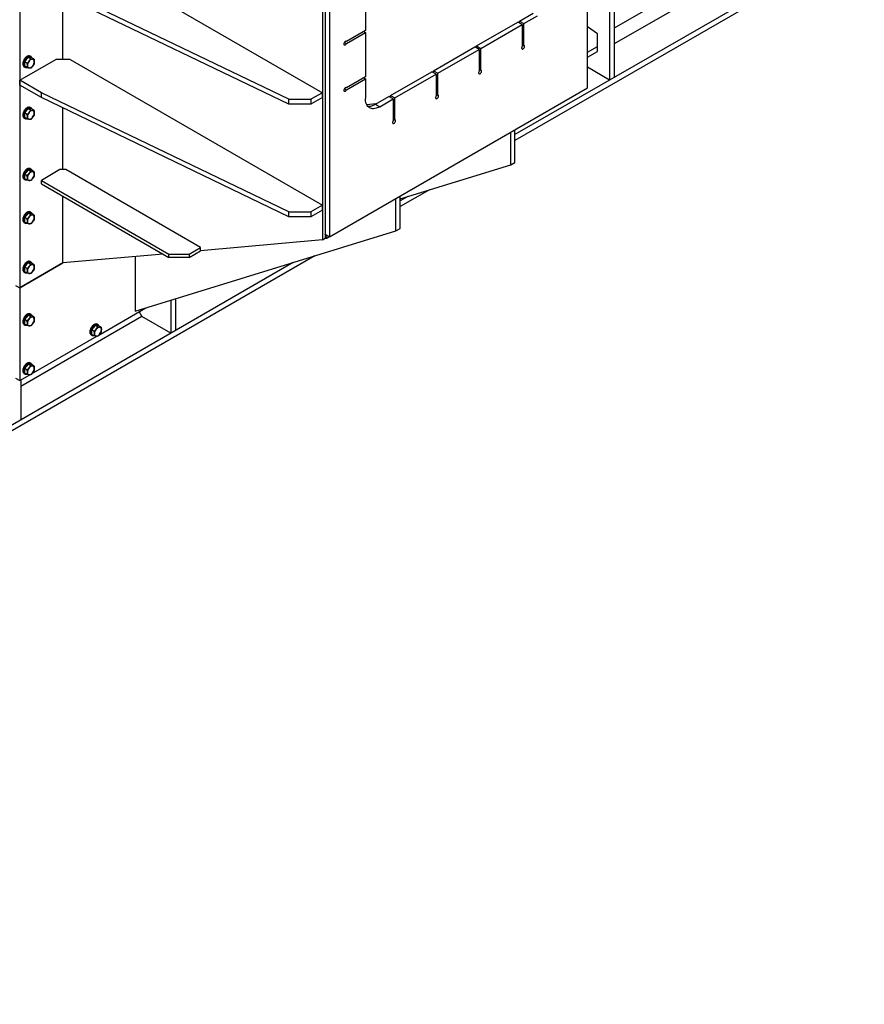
# Model space of a CAD drawing. Header units: millimetres. Extents: x 0 to 25230, y 0 to 17820.
# Tile 75 of 244: x 9446 to 11529, y 7048 to 9478. Entities that reach past the tile are written whole.
import ezdxf

# ---------------------------------------------------------------- set-up
doc = ezdxf.new("R2010")
doc.units = ezdxf.units.MM
doc.linetypes.add('SLD-Sólida', pattern=[0])
doc.layers.add('REFERÊNCIAS', color=9, linetype='SLD-Sólida')

msp = doc.modelspace()

# ---------------------------------------------------------------- linework, layer by layer
at = {"layer": 'REFERÊNCIAS', "linetype": 'SLD-Sólida', "lineweight": 25, "ltscale": 30}
for p, q in [((10846.2, 9309.3), (10846.2, 10054.6)), ((9446.1, 10005.8), (9446.1, 8816)), ((10192.1, 9697.6), (10192.1, 8934.5)), ((10199.2, 9701.7), (10199.2, 8938.6)), ((10199.2, 9693.3), (10199.2, 8948.1)), ((10209.8, 9687.2), (10209.8, 8941.9)), ((11528.5, 9691.2), (10667.1, 9193.9)), ((11528.5, 9676.9), (10667.1, 9179.6)), ((9569.9, 9656.7), (10192.1, 9297.5)), ((11170.7, 9606.3), (10911.9, 9456.8)), ((10109.4, 9281.2), (9499.1, 9575.1)), ((11187.7, 9576.9), (10911.9, 9417.7)), ((10109.4, 9268.9), (9499.1, 9562.8)), ((10298.2, 9560.2), (10298.2, 9450.8)), ((9552.2, 9379.1), (9552.2, 9537.3)), ((9552.2, 9379.1), (9552.2, 9537.3)), ((10900.6, 9512.4), (10900.6, 9328.7)), ((10911.9, 9518.9), (10911.9, 9335.2)), ((10678.6, 9474.2), (10711.8, 9493.4)), ((10689.2, 9468.1), (10722.4, 9487.3)), ((10572.5, 9413), (10674.4, 9471.8)), ((10583.1, 9406.9), (10685, 9465.6)), ((10685, 9465.6), (10674.4, 9471.8)), ((10678.6, 9474.2), (10689.2, 9468.1)), ((10678.6, 9469.3), (10678.6, 9474.2)), ((10685, 9465.6), (10685, 9411.7)), ((10689.2, 9414.2), (10689.2, 9468.1)), ((10870.9, 9443.1), (10846.2, 9460.3)), ((10298.2, 9450.8), (10251.5, 9423.9)), ((10251.5, 9419), (10298.2, 9445.9)), ((10293.9, 9448.3), (10298.2, 9445.9)), ((10298.2, 9445.9), (10298.2, 9336.5)), ((10870.9, 9411.7), (10870.9, 9443.1)), ((10246.6, 9421.8), (10251.5, 9419)), ((10250.8, 9424.3), (10251.5, 9423.9)), ((10466.5, 9351.7), (10568.3, 9410.5)), ((10477.1, 9345.6), (10578.9, 9404.4)), ((10578.9, 9404.4), (10568.3, 9410.5)), ((10572.5, 9413), (10583.1, 9406.9)), ((10572.5, 9408.1), (10572.5, 9413)), ((10578.9, 9404.4), (10578.9, 9350.5)), ((10583.1, 9353), (10583.1, 9406.9)), ((10685, 9416.6), (10689.2, 9414.2)), ((10846.2, 9397.4), (10870.9, 9411.7)), ((10870.9, 9399.5), (10870.9, 9411.7)), ((9446.1, 9328.1), (9534.5, 9379.1)), ((9462, 9379.3), (9457.8, 9374)), ((9466.3, 9384.6), (9462, 9379.3)), ((9472.8, 9380.9), (9466.3, 9384.6)), ((9470.5, 9384.2), (9466.3, 9384.6)), ((9468.9, 9375.4), (9472.8, 9380.9)), ((9474.7, 9383.8), (9470.5, 9384.2)), ((9473.4, 9386.5), (9471.3, 9387.7)), ((9472.8, 9380.9), (9477.4, 9380.3)), ((9481.2, 9380.1), (9474.7, 9383.8)), ((9477.4, 9380.3), (9481.2, 9380.1)), ((9481.2, 9380.1), (9481.6, 9374.2)), ((9569.9, 9379.1), (9534.5, 9379.1)), ((9569.9, 9379.1), (10192.1, 9019.9)), ((10846.2, 9385.2), (10870.9, 9399.5)), ((9456.3, 9361.7), (9458.4, 9360.5)), ((9464.3, 9370.3), (9457.8, 9374)), ((9457.8, 9374), (9457.8, 9368.4)), ((9457.8, 9368.4), (9457.8, 9362.7)), ((9464.3, 9359), (9457.8, 9362.7)), ((9464.3, 9370.3), (9468.9, 9375.4)), ((9464.6, 9364.4), (9464.3, 9370.3)), ((9468.9, 9358.4), (9464.3, 9359)), ((9472.8, 9358.2), (9468.9, 9358.4)), ((9477.4, 9363.3), (9472.8, 9358.2)), ((9481.2, 9368.8), (9477.4, 9363.3)), ((10578.9, 9355.4), (10583.1, 9353)), ((10900.6, 9328.7), (10846.2, 9360.1)), ((10298.2, 9336.5), (10251.5, 9309.5)), ((10251.5, 9304.6), (10298.2, 9331.6)), ((10293.9, 9334), (10298.2, 9331.6)), ((10298.2, 9331.6), (10298.2, 9283.2)), ((10360.4, 9290.5), (10462.2, 9349.3)), ((10371, 9284.4), (10472.8, 9343.2)), ((10472.8, 9343.2), (10462.2, 9349.3)), ((10466.5, 9351.7), (10477.1, 9345.6)), ((10466.5, 9346.8), (10466.5, 9351.7)), ((10472.8, 9343.2), (10472.8, 9289.3)), ((10477.1, 9291.7), (10477.1, 9345.6)), ((10911.9, 9335.2), (10900.6, 9328.7)), ((9499.1, 9297.4), (9446.1, 9328.1)), ((9446.1, 9315.8), (9446.1, 9328.1)), ((9499.1, 9285.2), (9446.1, 9315.8)), ((10209.8, 8941.9), (10846.2, 9309.3)), ((10246.6, 9307.5), (10251.5, 9304.6)), ((10250.8, 9309.9), (10251.5, 9309.5)), ((10109.4, 9003.5), (9499.1, 9297.4)), ((9499.1, 9285.2), (9499.1, 9297.4)), ((10109.4, 8991.3), (9499.1, 9285.2)), ((10109.4, 9281.2), (10163.8, 9281.2)), ((10109.4, 9268.9), (10109.4, 9281.2)), ((10192.1, 9297.5), (10163.8, 9281.2)), ((10192.1, 9285.2), (10163.8, 9268.9)), ((10163.8, 9281.2), (10163.8, 9268.9)), ((10192.1, 9285.2), (10192.1, 9297.5)), ((10322.9, 9268.9), (10356.2, 9288.1)), ((10333.5, 9262.8), (10366.8, 9281.9)), ((10366.8, 9281.9), (10356.2, 9288.1)), ((10360.4, 9290.5), (10371, 9284.4)), ((10360.4, 9285.6), (10360.4, 9290.5)), ((10366.8, 9281.9), (10366.8, 9228.1)), ((10371, 9230.5), (10371, 9284.4)), ((10472.8, 9294.2), (10477.1, 9291.7)), ((9466.3, 9258), (9462, 9252.8)), ((9472.8, 9254.3), (9466.3, 9258)), ((9470.5, 9257.7), (9466.3, 9258)), ((9474.7, 9257.3), (9470.5, 9257.7)), ((9473.4, 9259.9), (9471.3, 9261.1)), ((9481.2, 9253.5), (9474.7, 9257.3)), ((9552.2, 9107.6), (9552.2, 9259.6)), ((9552.2, 9107.6), (9552.2, 9259.6)), ((10163.8, 9268.9), (10109.4, 9268.9)), ((10324.2, 9269.6), (10301.6, 9267.6)), ((10322.9, 9268.9), (10333.5, 9262.8)), ((9456.3, 9235.2), (9458.4, 9233.9)), ((9462, 9252.8), (9457.8, 9247.5)), ((9464.3, 9243.7), (9457.8, 9247.5)), ((9457.8, 9247.5), (9457.8, 9241.8)), ((9457.8, 9241.8), (9457.8, 9236.2)), ((9464.3, 9232.4), (9457.8, 9236.2)), ((9464.3, 9243.7), (9468.9, 9248.8)), ((9464.6, 9237.9), (9464.3, 9243.7)), ((9468.9, 9231.8), (9464.3, 9232.4)), ((9468.9, 9248.8), (9472.8, 9254.3)), ((9472.8, 9254.3), (9477.4, 9253.7)), ((9477.4, 9236.7), (9472.8, 9231.7)), ((9477.4, 9253.7), (9481.2, 9253.5)), ((9481.2, 9242.2), (9477.4, 9236.7)), ((9481.2, 9253.5), (9481.6, 9247.7)), ((10366.8, 9233), (10371, 9230.5)), ((9472.8, 9231.7), (9468.9, 9231.8)), ((10656.5, 9119.4), (10656.5, 9199.8)), ((10667.1, 9125.6), (10667.1, 9205.9)), ((10384.2, 9035.6), (10656.5, 9119.4)), ((10656.5, 9119.4), (10667.1, 9125.6)), ((9462, 9101.7), (9457.8, 9096.4)), ((9464.3, 9092.7), (9457.8, 9096.4)), ((9457.8, 9096.4), (9457.8, 9090.8)), ((9457.8, 9090.8), (9457.8, 9085.1)), ((9466.3, 9107), (9462, 9101.7)), ((9464.3, 9092.7), (9468.9, 9097.7)), ((9464.6, 9086.8), (9464.3, 9092.7)), ((9472.8, 9103.2), (9466.3, 9107)), ((9470.5, 9106.6), (9466.3, 9107)), ((9468.9, 9097.7), (9472.8, 9103.2)), ((9474.7, 9106.2), (9470.5, 9106.6)), ((9473.4, 9108.9), (9471.3, 9110.1)), ((9472.8, 9103.2), (9477.4, 9102.6)), ((9481.2, 9102.5), (9474.7, 9106.2)), ((9477.4, 9102.6), (9481.2, 9102.5)), ((9481.2, 9091.2), (9477.4, 9085.7)), ((9481.2, 9102.5), (9481.6, 9096.6)), ((9545.1, 9107.6), (9499.1, 9081)), ((9559.2, 9107.6), (9545.1, 9107.6)), ((9891.6, 8915.7), (9559.2, 9107.6)), ((9456.3, 9084.1), (9458.4, 9082.9)), ((9464.3, 9081.4), (9457.8, 9085.1)), ((9468.9, 9080.8), (9464.3, 9081.4)), ((9472.8, 9080.6), (9468.9, 9080.8)), ((9477.4, 9085.7), (9472.8, 9080.6)), ((9499.1, 9081), (9813.8, 8899.4)), ((9499.1, 9072.9), (9499.1, 9081)), ((9499.1, 9072.9), (9813.8, 8891.2)), ((9552.2, 8877.3), (9552.2, 9042.3)), ((9552.2, 8877.3), (9552.2, 9042.3)), ((10456.1, 9057.7), (10384.2, 9016.3)), ((10384.2, 8962.3), (10384.2, 9042.7)), ((10403, 9041.4), (10384.2, 9030.6)), ((10192.1, 9019.9), (10163.8, 9003.5)), ((10192.1, 9007.6), (10192.1, 9019.9)), ((10373.6, 8956.2), (10373.6, 9036.5)), ((9462, 8994.8), (9457.8, 8989.6)), ((9464.3, 8985.8), (9457.8, 8989.6)), ((9457.8, 8989.6), (9457.8, 8983.9)), ((9466.3, 9000.1), (9462, 8994.8)), ((9464.3, 8985.8), (9468.9, 8990.9)), ((9472.8, 8996.4), (9466.3, 9000.1)), ((9470.5, 8999.7), (9466.3, 9000.1)), ((9468.9, 8990.9), (9472.8, 8996.4)), ((9474.7, 8999.4), (9470.5, 8999.7)), ((9473.4, 9002), (9471.3, 9003.2)), ((9472.8, 8996.4), (9477.4, 8995.8)), ((9481.2, 8995.6), (9474.7, 8999.4)), ((9477.4, 8995.8), (9481.2, 8995.6)), ((9481.2, 8995.6), (9481.6, 8989.8)), ((10109.4, 9003.5), (10163.8, 9003.5)), ((10109.4, 8991.3), (10109.4, 9003.5)), ((10163.8, 8991.3), (10109.4, 8991.3)), ((10192.1, 9007.6), (10163.8, 8991.3)), ((10163.8, 9003.5), (10163.8, 8991.3)), ((9456.3, 8977.2), (9458.4, 8976)), ((9457.8, 8983.9), (9457.8, 8978.3)), ((9464.3, 8974.5), (9457.8, 8978.3)), ((9464.6, 8980), (9464.3, 8985.8)), ((9468.9, 8973.9), (9464.3, 8974.5)), ((9472.8, 8973.7), (9468.9, 8973.9)), ((9477.4, 8978.8), (9472.8, 8973.7)), ((9481.2, 8984.3), (9477.4, 8978.8)), ((9730.7, 8758.2), (10373.6, 8956.2)), ((10199.2, 8948.1), (10209.8, 8941.9)), ((10199.2, 8948), (10199.3, 8948)), ((10202.9, 8938.9), (10199.3, 8948)), ((10202.9, 8938.9), (10209, 8942.4)), ((10373.6, 8956.2), (10384.2, 8962.3)), ((10192.1, 8934.5), (9891.6, 8907.6)), ((10192.1, 8934.5), (10199.2, 8938.6)), ((10199.2, 8938.6), (10202.9, 8938.9)), ((10173.2, 8894.5), (6974.8, 7048)), ((9799.7, 8899.4), (9552.2, 8877.3)), ((9730.7, 8893.2), (9730.7, 8758.2)), ((9813.8, 8891.2), (9813.8, 8899.4)), ((9813.8, 8899.4), (9863.3, 8899.4)), ((9863.3, 8899.4), (9891.6, 8915.7)), ((9863.3, 8891.2), (9891.6, 8907.6)), ((9863.3, 8899.4), (9863.3, 8891.2)), ((9891.6, 8907.6), (9891.6, 8915.7)), ((10120.2, 8878.1), (6974.8, 7062.3)), ((9446.1, 8816), (9552.2, 8877.3)), ((9552.2, 8877.3), (9446.1, 8816)), ((9462, 8872.4), (9457.8, 8867.1)), ((9466.3, 8877.6), (9462, 8872.4)), ((9464.3, 8863.3), (9468.9, 8868.4)), ((9472.8, 8873.9), (9466.3, 8877.6)), ((9470.5, 8877.3), (9466.3, 8877.6)), ((9468.9, 8868.4), (9472.8, 8873.9)), ((9474.7, 8876.9), (9470.5, 8877.3)), ((9473.4, 8879.5), (9471.3, 8880.7)), ((9472.8, 8873.9), (9477.4, 8873.3)), ((9481.2, 8873.1), (9474.7, 8876.9)), ((9477.4, 8873.3), (9481.2, 8873.1)), ((9481.2, 8873.1), (9481.6, 8867.3)), ((9863.3, 8891.2), (9813.8, 8891.2)), ((9456.3, 8854.8), (9458.4, 8853.5)), ((9464.3, 8863.3), (9457.8, 8867.1)), ((9457.8, 8867.1), (9457.8, 8861.4)), ((9457.8, 8861.4), (9457.8, 8855.8)), ((9464.3, 8852), (9457.8, 8855.8)), ((9464.6, 8857.5), (9464.3, 8863.3)), ((9468.9, 8851.4), (9464.3, 8852)), ((9472.8, 8851.3), (9468.9, 8851.4)), ((9477.4, 8856.3), (9472.8, 8851.3)), ((9481.2, 8861.8), (9477.4, 8856.3)), ((9435.5, 8822.1), (9446.1, 8816)), ((9435.5, 8822.1), (9446.1, 8816)), ((9446.1, 8816), (9446.1, 8587)), ((9818.8, 8785.3), (9818.8, 8704.1)), ((9830.1, 8788.8), (9830.1, 8710.6)), ((9466.3, 8748.3), (9462, 8743.1)), ((9472.8, 8744.6), (9466.3, 8748.3)), ((9470.5, 8748), (9466.3, 8748.3)), ((9474.7, 8747.6), (9470.5, 8748)), ((9473.4, 8750.2), (9471.3, 8751.4)), ((9481.2, 8743.8), (9474.7, 8747.6)), ((9640.6, 8699.3), (9756.5, 8766.2)), ((9740.6, 8757), (9747.3, 8745.3)), ((9747.3, 8745.3), (9448.2, 8572.7)), ((9456.3, 8725.5), (9458.4, 8724.2)), ((9462, 8743.1), (9457.8, 8737.8)), ((9464.3, 8734), (9457.8, 8737.8)), ((9457.8, 8737.8), (9457.8, 8732.1)), ((9457.8, 8732.1), (9457.8, 8726.5)), ((9464.3, 8722.7), (9457.8, 8726.5)), ((9464.3, 8734), (9468.9, 8739.1)), ((9464.6, 8728.2), (9464.3, 8734)), ((9468.9, 8722.1), (9464.3, 8722.7)), ((9468.9, 8739.1), (9472.8, 8744.6)), ((9472.8, 8722), (9468.9, 8722.1)), ((9472.8, 8744.6), (9477.4, 8744)), ((9477.4, 8727), (9472.8, 8722)), ((9477.4, 8744), (9481.2, 8743.8)), ((9481.2, 8732.5), (9477.4, 8727)), ((9481.2, 8743.8), (9481.6, 8738)), ((9631.7, 8723), (9627.5, 8717.7)), ((9638.2, 8719.3), (9631.7, 8723)), ((9636, 8722.6), (9631.7, 8723)), ((9640.2, 8722.2), (9636, 8722.6)), ((9638.9, 8724.9), (9636.8, 8726.1)), ((9646.7, 8718.5), (9640.2, 8722.2)), ((9818.8, 8704.1), (9747.3, 8745.3)), ((9621.8, 8700.1), (9623.9, 8698.9)), ((9627.5, 8717.7), (9623.2, 8712.5)), ((9629.7, 8708.7), (9623.2, 8712.5)), ((9623.2, 8712.5), (9623.2, 8706.8)), ((9623.2, 8706.8), (9623.2, 8701.1)), ((9629.7, 8697.4), (9623.2, 8701.1)), ((9629.7, 8708.7), (9634.3, 8713.8)), ((9630.1, 8702.8), (9629.7, 8708.7)), ((9634.3, 8713.8), (9638.2, 8719.3)), ((9638.2, 8719.3), (9642.8, 8718.7)), ((9642.8, 8701.7), (9638.2, 8696.6)), ((9642.8, 8718.7), (9646.7, 8718.5)), ((9646.7, 8707.2), (9642.8, 8701.7)), ((9646.7, 8718.5), (9647.1, 8712.6)), ((9830.1, 8710.6), (9818.8, 8704.1)), ((9475.1, 8603.7), (9636.2, 8696.7)), ((9634.3, 8696.8), (9629.7, 8697.4)), ((9638.2, 8696.6), (9634.3, 8696.8)), ((9466.3, 8627.5), (9462, 8622.2)), ((9472.8, 8623.7), (9466.3, 8627.5)), ((9470.5, 8627.1), (9466.3, 8627.5)), ((9474.7, 8626.7), (9470.5, 8627.1)), ((9473.4, 8629.4), (9471.3, 8630.6)), ((9481.2, 8623), (9474.7, 8626.7)), ((9446.1, 8587), (9470.7, 8601.2)), ((9456.3, 8604.6), (9458.4, 8603.4)), ((9462, 8622.2), (9457.8, 8616.9)), ((9464.3, 8613.2), (9457.8, 8616.9)), ((9457.8, 8616.9), (9457.8, 8611.3)), ((9457.8, 8611.3), (9457.8, 8605.6)), ((9464.3, 8601.9), (9457.8, 8605.6)), ((9464.3, 8613.2), (9468.9, 8618.3)), ((9464.6, 8607.3), (9464.3, 8613.2)), ((9468.9, 8601.3), (9464.3, 8601.9)), ((9468.9, 8618.3), (9472.8, 8623.7)), ((9472.8, 8601.1), (9468.9, 8601.3)), ((9472.8, 8623.7), (9477.4, 8623.2)), ((9477.4, 8606.2), (9472.8, 8601.1)), ((9477.4, 8623.2), (9481.2, 8623)), ((9481.2, 8611.7), (9477.4, 8606.2)), ((9481.2, 8623), (9481.6, 8617.1)), ((9435.5, 8593.1), (9446.1, 8587)), ((9448.2, 8588.2), (9448.2, 8490.2)), ((9448.2, 8490.2), (9436.9, 8483.7))]:
    msp.add_line(p, q, dxfattribs=at)
at = {"layer": 'REFERÊNCIAS', "linetype": 'SLD-Sólida', "lineweight": 25, "ltscale": 30, "flags": 128}
for points in [[(10251.5, 9423.9), (10250.8, 9424.3), (10250, 9424.3), (10249, 9424), (10248, 9423.4), (10247.1, 9422.5), (10246.3, 9421.4), (10245.7, 9420.2), (10245.3, 9418.9), (10245.1, 9417.7), (10245.3, 9416.7), (10245.7, 9415.9), (10246.3, 9415.4), (10247.1, 9415.2), (10248, 9415.4), (10249, 9415.9), (10250, 9416.7), (10250.8, 9417.8), (10251.5, 9419)], [(10685, 9411.7), (10684.3, 9410.5), (10683.8, 9409.3), (10683.6, 9408.1), (10683.6, 9407), (10683.9, 9406.1), (10684.5, 9405.4), (10685.2, 9405.2), (10686.1, 9405.2), (10687.1, 9405.6), (10688.1, 9406.3), (10688.9, 9407.3), (10689.7, 9408.5), (10690.3, 9409.7), (10690.6, 9411), (10690.6, 9412.1), (10690.4, 9413.1), (10689.9, 9413.8), (10689.2, 9414.2)], [(9471.3, 9387.7), (9470.2, 9388.2), (9468.9, 9388.4), (9467.4, 9388.3), (9465.8, 9387.9), (9464.2, 9387.2), (9462.6, 9386.2), (9461, 9384.9), (9459.5, 9383.4), (9458, 9381.7), (9456.7, 9379.8), (9455.6, 9377.8), (9454.7, 9375.7), (9454, 9373.6), (9453.5, 9371.5), (9453.2, 9369.5), (9453.2, 9367.7), (9453.5, 9366), (9454, 9364.5), (9454.7, 9363.2), (9455.6, 9362.2), (9456.3, 9361.7)], [(9476, 9383.1), (9475.4, 9384.4), (9474.6, 9385.5), (9473.6, 9386.4), (9472.3, 9386.9), (9471, 9387.2), (9469.5, 9387.1), (9467.9, 9386.7), (9466.3, 9386), (9464.7, 9385), (9463.1, 9383.7), (9461.6, 9382.2), (9460.1, 9380.4), (9458.9, 9378.6), (9457.7, 9376.6), (9456.8, 9374.5), (9456.1, 9372.4), (9455.6, 9370.3), (9455.3, 9368.3), (9455.3, 9366.4), (9455.6, 9364.7), (9456.1, 9363.2), (9456.8, 9362), (9457.7, 9361), (9458.9, 9360.3), (9460.1, 9359.9), (9461.6, 9359.8), (9462.6, 9359.9)], [(9468.8, 9384.4), (9470.2, 9384.4), (9471.4, 9384.1)], [(9477.4, 9380.3), (9476.4, 9380.3), (9475.3, 9380.1), (9474.2, 9379.7), (9473.1, 9379.1), (9472, 9378.4), (9470.9, 9377.5), (9469.9, 9376.5), (9468.9, 9375.4)], [(9481.6, 9374.2), (9481.5, 9375.5), (9481.3, 9376.6), (9480.9, 9377.6), (9480.5, 9378.5), (9479.8, 9379.2), (9479.1, 9379.7), (9478.3, 9380.1), (9477.4, 9380.3)], [(9457.4, 9368.6), (9457.6, 9370.4), (9457.8, 9371.6)], [(9457.8, 9366), (9457.6, 9367), (9457.4, 9368.6)], [(9464.6, 9364.4), (9464.7, 9363.2), (9464.9, 9362.1), (9465.3, 9361.1), (9465.8, 9360.2), (9466.4, 9359.5), (9467.1, 9358.9), (9467.9, 9358.6), (9468.9, 9358.4)], [(9468.9, 9358.4), (9469.9, 9358.4), (9470.9, 9358.6), (9472, 9359), (9473.1, 9359.5), (9474.2, 9360.3), (9475.3, 9361.1), (9476.4, 9362.2), (9477.4, 9363.3)], [(10578.9, 9350.5), (10578.2, 9349.3), (10577.7, 9348.1), (10577.5, 9346.8), (10577.5, 9345.7), (10577.9, 9344.8), (10578.4, 9344.2), (10579.2, 9343.9), (10580, 9344), (10581, 9344.4), (10582, 9345.1), (10582.9, 9346.1), (10583.6, 9347.2), (10584.2, 9348.5), (10584.5, 9349.7), (10584.5, 9350.9), (10584.3, 9351.9), (10583.8, 9352.6), (10583.1, 9353)], [(10251.5, 9309.5), (10250.8, 9309.9), (10250, 9310), (10249, 9309.7), (10248, 9309.1), (10247.1, 9308.2), (10246.3, 9307.1), (10245.7, 9305.9), (10245.3, 9304.6), (10245.1, 9303.4), (10245.3, 9302.4), (10245.7, 9301.6), (10246.3, 9301.1), (10247.1, 9300.9), (10248, 9301.1), (10249, 9301.6), (10250, 9302.4), (10250.8, 9303.4), (10251.5, 9304.6)], [(10333.5, 9262.8), (10330.4, 9261.1), (10327.4, 9259.8), (10324.4, 9258.9), (10321.4, 9258.2), (10318.6, 9258), (10315.9, 9258), (10313.3, 9258.4), (10310.8, 9259.2), (10308.5, 9260.3), (10306.4, 9261.7), (10304.6, 9263.4), (10302.9, 9265.5), (10301.5, 9267.8), (10300.3, 9270.4), (10299.4, 9273.3), (10298.7, 9276.4), (10298.3, 9279.7), (10298.2, 9283.2)], [(10472.8, 9289.3), (10472.1, 9288.1), (10471.7, 9286.8), (10471.4, 9285.6), (10471.5, 9284.5), (10471.8, 9283.6), (10472.3, 9283), (10473.1, 9282.7), (10474, 9282.8), (10475, 9283.2), (10475.9, 9283.9), (10476.8, 9284.8), (10477.6, 9286), (10478.1, 9287.3), (10478.4, 9288.5), (10478.5, 9289.7), (10478.2, 9290.6), (10477.8, 9291.3), (10477.1, 9291.7)], [(9471.3, 9261.1), (9470.2, 9261.6), (9468.9, 9261.8), (9467.4, 9261.7), (9465.8, 9261.3), (9464.2, 9260.6), (9462.6, 9259.6), (9461, 9258.3), (9459.5, 9256.8), (9458, 9255.1), (9456.7, 9253.2), (9455.6, 9251.2), (9454.7, 9249.1), (9454, 9247.1), (9453.5, 9245), (9453.2, 9243), (9453.2, 9241.1), (9453.5, 9239.4), (9454, 9237.9), (9454.7, 9236.6), (9455.6, 9235.6), (9456.3, 9235.2)], [(9476, 9256.6), (9475.4, 9257.8), (9474.6, 9259), (9473.6, 9259.8), (9472.3, 9260.4), (9471, 9260.6), (9469.5, 9260.5), (9467.9, 9260.1), (9466.3, 9259.4), (9464.7, 9258.4), (9463.1, 9257.1), (9461.6, 9255.6), (9460.1, 9253.9), (9458.9, 9252), (9457.7, 9250), (9456.8, 9247.9), (9456.1, 9245.8), (9455.6, 9243.8), (9455.3, 9241.8), (9455.3, 9239.9), (9455.6, 9238.2), (9456.1, 9236.7), (9456.8, 9235.4), (9457.7, 9234.4), (9458.9, 9233.7), (9460.1, 9233.3), (9461.6, 9233.2), (9462.6, 9233.4)], [(9468.8, 9257.8), (9470.2, 9257.9), (9471.4, 9257.6)], [(10303.8, 9264.3), (10305.2, 9264.1), (10308, 9264.1), (10310.8, 9264.4), (10313.8, 9265), (10316.8, 9266), (10319.8, 9267.3), (10322.9, 9268.9)], [(9457.4, 9242), (9457.6, 9243.8), (9457.8, 9245)], [(9457.8, 9239.4), (9457.6, 9240.4), (9457.4, 9242)], [(9464.6, 9237.9), (9464.7, 9236.6), (9464.9, 9235.5), (9465.3, 9234.5), (9465.8, 9233.6), (9466.4, 9232.9), (9467.1, 9232.4), (9467.9, 9232), (9468.9, 9231.8)], [(9477.4, 9253.7), (9476.4, 9253.7), (9475.3, 9253.5), (9474.2, 9253.1), (9473.1, 9252.6), (9472, 9251.8), (9470.9, 9251), (9469.9, 9249.9), (9468.9, 9248.8)], [(9468.9, 9231.8), (9469.9, 9231.8), (9470.9, 9232), (9472, 9232.4), (9473.1, 9233), (9474.2, 9233.7), (9475.3, 9234.6), (9476.4, 9235.6), (9477.4, 9236.7)], [(9481.6, 9247.7), (9481.5, 9248.9), (9481.3, 9250), (9480.9, 9251), (9480.5, 9251.9), (9479.8, 9252.6), (9479.1, 9253.2), (9478.3, 9253.5), (9477.4, 9253.7)], [(10366.8, 9228.1), (10366.1, 9226.9), (10365.6, 9225.6), (10365.4, 9224.4), (10365.4, 9223.3), (10365.7, 9222.4), (10366.3, 9221.8), (10367, 9221.5), (10367.9, 9221.5), (10368.9, 9221.9), (10369.9, 9222.6), (10370.8, 9223.6), (10371.5, 9224.8), (10372.1, 9226), (10372.4, 9227.3), (10372.4, 9228.4), (10372.2, 9229.4), (10371.7, 9230.1), (10371, 9230.5)], [(9471.3, 9110.1), (9470.2, 9110.5), (9468.9, 9110.8), (9467.4, 9110.7), (9465.8, 9110.3), (9464.2, 9109.6), (9462.6, 9108.6), (9461, 9107.3), (9459.5, 9105.8), (9458, 9104), (9456.7, 9102.2), (9455.6, 9100.2), (9454.7, 9098.1), (9454, 9096), (9453.5, 9093.9), (9453.2, 9091.9), (9453.2, 9090), (9453.5, 9088.3), (9454, 9086.8), (9454.7, 9085.6), (9455.6, 9084.6), (9456.3, 9084.1)], [(9476, 9105.5), (9475.4, 9106.8), (9474.6, 9107.9), (9473.6, 9108.8), (9472.3, 9109.3), (9471, 9109.6), (9469.5, 9109.5), (9467.9, 9109.1), (9466.3, 9108.3), (9464.7, 9107.3), (9463.1, 9106.1), (9461.6, 9104.5), (9460.1, 9102.8), (9458.9, 9100.9), (9457.7, 9098.9), (9456.8, 9096.9), (9456.1, 9094.8), (9455.6, 9092.7), (9455.3, 9090.7), (9455.3, 9088.8), (9455.6, 9087.1), (9456.1, 9085.6), (9456.8, 9084.3), (9457.7, 9083.3), (9458.9, 9082.6), (9460.1, 9082.3), (9461.6, 9082.2), (9462.6, 9082.3)], [(9457.4, 9091), (9457.6, 9092.7), (9457.8, 9094)], [(9457.8, 9088.4), (9457.6, 9089.3), (9457.4, 9091)], [(9464.6, 9086.8), (9464.7, 9085.6), (9464.9, 9084.4), (9465.3, 9083.4), (9465.8, 9082.6), (9466.4, 9081.9), (9467.1, 9081.3), (9467.9, 9081), (9468.9, 9080.8)], [(9468.8, 9106.7), (9470.2, 9106.8), (9471.4, 9106.5)], [(9477.4, 9102.6), (9476.4, 9102.6), (9475.3, 9102.4), (9474.2, 9102.1), (9473.1, 9101.5), (9472, 9100.8), (9470.9, 9099.9), (9469.9, 9098.9), (9468.9, 9097.7)], [(9481.6, 9096.6), (9481.5, 9097.8), (9481.3, 9099), (9480.9, 9100), (9480.5, 9100.9), (9479.8, 9101.6), (9479.1, 9102.1), (9478.3, 9102.5), (9477.4, 9102.6)], [(9468.9, 9080.8), (9469.9, 9080.8), (9470.9, 9081), (9472, 9081.4), (9473.1, 9081.9), (9474.2, 9082.6), (9475.3, 9083.5), (9476.4, 9084.5), (9477.4, 9085.7)], [(9471.3, 9003.2), (9470.2, 9003.7), (9468.9, 9003.9), (9467.4, 9003.8), (9465.8, 9003.4), (9464.2, 9002.7), (9462.6, 9001.7), (9461, 9000.4), (9459.5, 8998.9), (9458, 8997.2), (9456.7, 8995.3), (9455.6, 8993.3), (9454.7, 8991.2), (9454, 8989.1), (9453.5, 8987.1), (9453.2, 8985.1), (9453.2, 8983.2), (9453.5, 8981.5), (9454, 8980), (9454.7, 8978.7), (9455.6, 8977.7), (9456.3, 8977.2)], [(9476, 8998.6), (9475.4, 8999.9), (9474.6, 9001.1), (9473.6, 9001.9), (9472.3, 9002.5), (9471, 9002.7), (9469.5, 9002.6), (9467.9, 9002.2), (9466.3, 9001.5), (9464.7, 9000.5), (9463.1, 8999.2), (9461.6, 8997.7), (9460.1, 8996), (9458.9, 8994.1), (9457.7, 8992.1), (9456.8, 8990), (9456.1, 8987.9), (9455.6, 8985.8), (9455.3, 8983.8), (9455.3, 8982), (9455.6, 8980.3), (9456.1, 8978.8), (9456.8, 8977.5), (9457.7, 8976.5), (9458.9, 8975.8), (9460.1, 8975.4), (9461.6, 8975.3), (9462.6, 8975.5)], [(9468.8, 8999.9), (9470.2, 8999.9), (9471.4, 8999.7)], [(9477.4, 8995.8), (9476.4, 8995.8), (9475.3, 8995.6), (9474.2, 8995.2), (9473.1, 8994.7), (9472, 8993.9), (9470.9, 8993.1), (9469.9, 8992), (9468.9, 8990.9)], [(9481.6, 8989.8), (9481.5, 8991), (9481.3, 8992.1), (9480.9, 8993.1), (9480.5, 8994), (9479.8, 8994.7), (9479.1, 8995.2), (9478.3, 8995.6), (9477.4, 8995.8)], [(9457.4, 8984.1), (9457.6, 8985.9), (9457.8, 8987.1)], [(9457.8, 8981.5), (9457.6, 8982.5), (9457.4, 8984.1)], [(9464.6, 8980), (9464.7, 8978.7), (9464.9, 8977.6), (9465.3, 8976.6), (9465.8, 8975.7), (9466.4, 8975), (9467.1, 8974.5), (9467.9, 8974.1), (9468.9, 8973.9)], [(9468.9, 8973.9), (9469.9, 8973.9), (9470.9, 8974.1), (9472, 8974.5), (9473.1, 8975.1), (9474.2, 8975.8), (9475.3, 8976.7), (9476.4, 8977.7), (9477.4, 8978.8)], [(9471.3, 8880.7), (9470.2, 8881.2), (9468.9, 8881.4), (9467.4, 8881.4), (9465.8, 8880.9), (9464.2, 8880.2), (9462.6, 8879.2), (9461, 8877.9), (9459.5, 8876.4), (9458, 8874.7), (9456.7, 8872.8), (9455.6, 8870.8), (9454.7, 8868.8), (9454, 8866.7), (9453.5, 8864.6), (9453.2, 8862.6), (9453.2, 8860.7), (9453.5, 8859), (9454, 8857.5), (9454.7, 8856.2), (9455.6, 8855.2), (9456.3, 8854.8)], [(9476, 8876.2), (9475.4, 8877.5), (9474.6, 8878.6), (9473.6, 8879.4), (9472.3, 8880), (9471, 8880.2), (9469.5, 8880.1), (9467.9, 8879.7), (9466.3, 8879), (9464.7, 8878), (9463.1, 8876.7), (9461.6, 8875.2), (9460.1, 8873.5), (9458.9, 8871.6), (9457.7, 8869.6), (9456.8, 8867.5), (9456.1, 8865.4), (9455.6, 8863.4), (9455.3, 8861.4), (9455.3, 8859.5), (9455.6, 8857.8), (9456.1, 8856.3), (9456.8, 8855), (9457.7, 8854), (9458.9, 8853.3), (9460.1, 8852.9), (9461.6, 8852.9), (9462.6, 8853)], [(9468.8, 8877.4), (9470.2, 8877.5), (9471.4, 8877.2)], [(9477.4, 8873.3), (9476.4, 8873.3), (9475.3, 8873.1), (9474.2, 8872.7), (9473.1, 8872.2), (9472, 8871.5), (9470.9, 8870.6), (9469.9, 8869.6), (9468.9, 8868.4)], [(9481.6, 8867.3), (9481.5, 8868.5), (9481.3, 8869.6), (9480.9, 8870.7), (9480.5, 8871.5), (9479.8, 8872.2), (9479.1, 8872.8), (9478.3, 8873.1), (9477.4, 8873.3)], [(9457.4, 8861.6), (9457.6, 8863.4), (9457.8, 8864.6)], [(9457.8, 8859), (9457.6, 8860), (9457.4, 8861.6)], [(9464.6, 8857.5), (9464.7, 8856.2), (9464.9, 8855.1), (9465.3, 8854.1), (9465.8, 8853.2), (9466.4, 8852.5), (9467.1, 8852), (9467.9, 8851.6), (9468.9, 8851.4)], [(9468.9, 8851.4), (9469.9, 8851.4), (9470.9, 8851.6), (9472, 8852), (9473.1, 8852.6), (9474.2, 8853.3), (9475.3, 8854.2), (9476.4, 8855.2), (9477.4, 8856.3)], [(9471.3, 8751.4), (9470.2, 8751.9), (9468.9, 8752.1), (9467.4, 8752), (9465.8, 8751.6), (9464.2, 8750.9), (9462.6, 8749.9), (9461, 8748.6), (9459.5, 8747.1), (9458, 8745.4), (9456.7, 8743.5), (9455.6, 8741.5), (9454.7, 8739.4), (9454, 8737.3), (9453.5, 8735.3), (9453.2, 8733.3), (9453.2, 8731.4), (9453.5, 8729.7), (9454, 8728.2), (9454.7, 8726.9), (9455.6, 8725.9), (9456.3, 8725.5)], [(9476, 8746.9), (9475.4, 8748.1), (9474.6, 8749.3), (9473.6, 8750.1), (9472.3, 8750.7), (9471, 8750.9), (9469.5, 8750.8), (9467.9, 8750.4), (9466.3, 8749.7), (9464.7, 8748.7), (9463.1, 8747.4), (9461.6, 8745.9), (9460.1, 8744.2), (9458.9, 8742.3), (9457.7, 8740.3), (9456.8, 8738.2), (9456.1, 8736.1), (9455.6, 8734.1), (9455.3, 8732.1), (9455.3, 8730.2), (9455.6, 8728.5), (9456.1, 8727), (9456.8, 8725.7), (9457.7, 8724.7), (9458.9, 8724), (9460.1, 8723.6), (9461.6, 8723.5), (9462.6, 8723.7)], [(9468.8, 8748.1), (9470.2, 8748.2), (9471.4, 8747.9)], [(9457.4, 8732.3), (9457.6, 8734.1), (9457.8, 8735.3)], [(9457.8, 8729.7), (9457.6, 8730.7), (9457.4, 8732.3)], [(9464.6, 8728.2), (9464.7, 8726.9), (9464.9, 8725.8), (9465.3, 8724.8), (9465.8, 8723.9), (9466.4, 8723.2), (9467.1, 8722.7), (9467.9, 8722.3), (9468.9, 8722.1)], [(9477.4, 8744), (9476.4, 8744), (9475.3, 8743.8), (9474.2, 8743.4), (9473.1, 8742.9), (9472, 8742.1), (9470.9, 8741.3), (9469.9, 8740.2), (9468.9, 8739.1)], [(9468.9, 8722.1), (9469.9, 8722.1), (9470.9, 8722.3), (9472, 8722.7), (9473.1, 8723.3), (9474.2, 8724), (9475.3, 8724.9), (9476.4, 8725.9), (9477.4, 8727)], [(9481.6, 8738), (9481.5, 8739.2), (9481.3, 8740.3), (9480.9, 8741.3), (9480.5, 8742.2), (9479.8, 8742.9), (9479.1, 8743.5), (9478.3, 8743.8), (9477.4, 8744)], [(9636.8, 8726.1), (9635.7, 8726.6), (9634.3, 8726.8), (9632.8, 8726.7), (9631.3, 8726.3), (9629.7, 8725.6), (9628, 8724.6), (9626.4, 8723.3), (9624.9, 8721.8), (9623.5, 8720.1), (9622.2, 8718.2), (9621.1, 8716.2), (9620.1, 8714.1), (9619.4, 8712), (9618.9, 8709.9), (9618.7, 8708), (9618.7, 8706.1), (9618.9, 8704.4), (9619.4, 8702.9), (9620.1, 8701.6), (9621.1, 8700.6), (9621.8, 8700.1)], [(9641.5, 8721.5), (9640.9, 8722.8), (9640, 8724), (9639, 8724.8), (9637.8, 8725.3), (9636.4, 8725.6), (9635, 8725.5), (9633.4, 8725.1), (9631.8, 8724.4), (9630.2, 8723.4), (9628.6, 8722.1), (9627, 8720.6), (9625.6, 8718.8), (9624.3, 8717), (9623.2, 8715), (9622.3, 8712.9), (9621.5, 8710.8), (9621, 8708.7), (9620.8, 8706.7), (9620.8, 8704.9), (9621, 8703.1), (9621.5, 8701.6), (9622.3, 8700.4), (9623.2, 8699.4), (9624.3, 8698.7), (9625.6, 8698.3), (9627, 8698.2), (9628.1, 8698.3)], [(9634.3, 8722.8), (9635.6, 8722.8), (9636.8, 8722.6)], [(9622.9, 8707), (9623, 8708.8), (9623.2, 8710)], [(9623.2, 8704.4), (9623, 8705.4), (9622.9, 8707)], [(9630.1, 8702.8), (9630.2, 8701.6), (9630.4, 8700.5), (9630.7, 8699.5), (9631.2, 8698.6), (9631.8, 8697.9), (9632.6, 8697.3), (9633.4, 8697), (9634.3, 8696.8)], [(9642.8, 8718.7), (9641.8, 8718.7), (9640.8, 8718.5), (9639.7, 8718.1), (9638.6, 8717.5), (9637.5, 8716.8), (9636.4, 8715.9), (9635.3, 8714.9), (9634.3, 8713.8)], [(9634.3, 8696.8), (9635.3, 8696.8), (9636.4, 8697), (9637.5, 8697.4), (9638.6, 8697.9), (9639.7, 8698.7), (9640.8, 8699.5), (9641.8, 8700.6), (9642.8, 8701.7)], [(9647.1, 8712.6), (9647, 8713.9), (9646.8, 8715), (9646.4, 8716), (9645.9, 8716.9), (9645.3, 8717.6), (9644.6, 8718.1), (9643.7, 8718.5), (9642.8, 8718.7)], [(9471.3, 8630.6), (9470.2, 8631.1), (9468.9, 8631.3), (9467.4, 8631.2), (9465.8, 8630.8), (9464.2, 8630.1), (9462.6, 8629.1), (9461, 8627.8), (9459.5, 8626.3), (9458, 8624.6), (9456.7, 8622.7), (9455.6, 8620.7), (9454.7, 8618.6), (9454, 8616.5), (9453.5, 8614.4), (9453.2, 8612.4), (9453.2, 8610.6), (9453.5, 8608.8), (9454, 8607.3), (9454.7, 8606.1), (9455.6, 8605.1), (9456.3, 8604.6)], [(9476, 8626), (9475.4, 8627.3), (9474.6, 8628.4), (9473.6, 8629.3), (9472.3, 8629.8), (9471, 8630.1), (9469.5, 8630), (9467.9, 8629.6), (9466.3, 8628.8), (9464.7, 8627.8), (9463.1, 8626.6), (9461.6, 8625), (9460.1, 8623.3), (9458.9, 8621.4), (9457.7, 8619.4), (9456.8, 8617.4), (9456.1, 8615.3), (9455.6, 8613.2), (9455.3, 8611.2), (9455.3, 8609.3), (9455.6, 8607.6), (9456.1, 8606.1), (9456.8, 8604.9), (9457.7, 8603.9), (9458.9, 8603.2), (9460.1, 8602.8), (9461.6, 8602.7), (9462.6, 8602.8)], [(9468.8, 8627.3), (9470.2, 8627.3), (9471.4, 8627)], [(9457.4, 8611.5), (9457.6, 8613.3), (9457.8, 8614.5)], [(9457.8, 8608.9), (9457.6, 8609.9), (9457.4, 8611.5)], [(9464.6, 8607.3), (9464.7, 8606.1), (9464.9, 8605), (9465.3, 8603.9), (9465.8, 8603.1), (9466.4, 8602.4), (9467.1, 8601.8), (9467.9, 8601.5), (9468.9, 8601.3)], [(9477.4, 8623.2), (9476.4, 8623.1), (9475.3, 8623), (9474.2, 8622.6), (9473.1, 8622), (9472, 8621.3), (9470.9, 8620.4), (9469.9, 8619.4), (9468.9, 8618.3)], [(9468.9, 8601.3), (9469.9, 8601.3), (9470.9, 8601.5), (9472, 8601.9), (9473.1, 8602.4), (9474.2, 8603.1), (9475.3, 8604), (9476.4, 8605), (9477.4, 8606.2)], [(9481.6, 8617.1), (9481.5, 8618.4), (9481.3, 8619.5), (9480.9, 8620.5), (9480.5, 8621.4), (9479.8, 8622.1), (9479.1, 8622.6), (9478.3, 8623), (9477.4, 8623.2)]]:
    msp.add_lwpolyline(points, dxfattribs=at)
at = {"layer": 'REFERÊNCIAS', "linetype": 'SLD-Sólida', "lineweight": 25, "ltscale": 900}
for centre, radius, start, end in [((9476.4, 9367.5), 19, 129.3788, 153.032), ((9483, 9363.6), 18.4, 140.2279, 177.3607), ((9463.2, 9375.1), 18.4, 320.2279, 357.3607), ((9476.4, 9241), 19, 129.3788, 153.032), ((9483, 9237), 18.4, 140.2279, 177.3607), ((9463.2, 9248.5), 18.4, 320.2279, 357.3607), ((9476.4, 9089.9), 19, 129.3788, 153.032), ((9483, 9086), 18.4, 140.2279, 177.3607), ((9463.2, 9097.5), 18.4, 320.2279, 357.3607), ((9476.4, 8983.1), 19, 129.3788, 153.032), ((9483, 8979.1), 18.4, 140.2279, 177.3607), ((9463.2, 8990.6), 18.4, 320.2279, 357.3607), ((9476.4, 8860.6), 19, 129.3788, 153.032), ((9483, 8856.6), 18.4, 140.2279, 177.3607), ((9463.2, 8868.1), 18.4, 320.2279, 357.3607), ((9476.4, 8731.3), 19, 129.3788, 153.032), ((9483, 8727.3), 18.4, 140.2279, 177.3607), ((9463.2, 8738.8), 18.4, 320.2279, 357.3607), ((9641.9, 8705.9), 19, 129.3788, 153.032), ((9648.5, 8702), 18.4, 140.2279, 177.3607), ((9628.7, 8713.5), 18.4, 320.2279, 357.3607), ((9476.4, 8610.4), 19, 129.3788, 153.032), ((9483, 8606.5), 18.4, 140.2279, 177.3607), ((9463.2, 8618), 18.4, 320.2279, 357.3607)]:
    msp.add_arc(centre, radius, start, end, dxfattribs=at)
at = {"layer": 'REFERÊNCIAS', "linetype": 'SLD-Sólida', "lineweight": 25, "ltscale": 30}
for points, knots in [([(9464.3, 9359), (9464.3, 9359.4), (9464.5, 9361.2), (9464.6, 9363), (9464.6, 9364.4)], [0, 0, 0, 0, 0.251673, 1, 1, 1, 1]), ([(9481.6, 9374.2), (9481.6, 9372.8), (9481.5, 9371), (9481.3, 9369.2), (9481.2, 9368.8)], [0, 0, 0, 0, 0.7483269, 1, 1, 1, 1]), ([(9464.3, 9232.4), (9464.3, 9232.9), (9464.5, 9234.6), (9464.6, 9236.5), (9464.6, 9237.9)], [0, 0, 0, 0, 0.251673, 1, 1, 1, 1]), ([(9481.6, 9247.7), (9481.6, 9246.3), (9481.5, 9244.4), (9481.3, 9242.7), (9481.2, 9242.2)], [0, 0, 0, 0, 0.7483269, 1, 1, 1, 1]), ([(9464.3, 9081.4), (9464.3, 9081.8), (9464.5, 9083.6), (9464.6, 9085.4), (9464.6, 9086.8)], [0, 0, 0, 0, 0.251673, 1, 1, 1, 1]), ([(9481.6, 9096.6), (9481.6, 9095.2), (9481.5, 9093.4), (9481.3, 9091.6), (9481.2, 9091.2)], [0, 0, 0, 0, 0.7483269, 1, 1, 1, 1]), ([(9481.6, 8989.8), (9481.6, 8988.4), (9481.5, 8986.5), (9481.3, 8984.7), (9481.2, 8984.3)], [0, 0, 0, 0, 0.7483269, 1, 1, 1, 1]), ([(9464.3, 8974.5), (9464.3, 8974.9), (9464.5, 8976.7), (9464.6, 8978.6), (9464.6, 8980)], [0, 0, 0, 0, 0.251673, 1, 1, 1, 1]), ([(9464.3, 8852), (9464.3, 8852.5), (9464.5, 8854.2), (9464.6, 8856.1), (9464.6, 8857.5)], [0, 0, 0, 0, 0.251673, 1, 1, 1, 1]), ([(9481.6, 8867.3), (9481.6, 8865.9), (9481.5, 8864), (9481.3, 8862.3), (9481.2, 8861.8)], [0, 0, 0, 0, 0.748327, 1, 1, 1, 1]), ([(9464.3, 8722.7), (9464.3, 8723.2), (9464.5, 8724.9), (9464.6, 8726.8), (9464.6, 8728.2)], [0, 0, 0, 0, 0.2516731, 1, 1, 1, 1]), ([(9481.6, 8738), (9481.6, 8736.6), (9481.5, 8734.7), (9481.3, 8733), (9481.2, 8732.5)], [0, 0, 0, 0, 0.748327, 1, 1, 1, 1]), ([(9629.7, 8697.4), (9629.8, 8697.8), (9630, 8699.6), (9630, 8701.4), (9630.1, 8702.8)], [0, 0, 0, 0, 0.2516731, 1, 1, 1, 1]), ([(9647.1, 8712.6), (9647, 8711.2), (9647, 8709.4), (9646.8, 8707.6), (9646.7, 8707.2)], [0, 0, 0, 0, 0.748327, 1, 1, 1, 1]), ([(9464.3, 8601.9), (9464.3, 8602.3), (9464.5, 8604.1), (9464.6, 8605.9), (9464.6, 8607.3)], [0, 0, 0, 0, 0.2516731, 1, 1, 1, 1]), ([(9481.6, 8617.1), (9481.6, 8615.7), (9481.5, 8613.9), (9481.3, 8612.1), (9481.2, 8611.7)], [0, 0, 0, 0, 0.748327, 1, 1, 1, 1])]:
    msp.add_open_spline(points, degree=3, knots=knots, dxfattribs=at)

doc.saveas('drawing.dxf')
